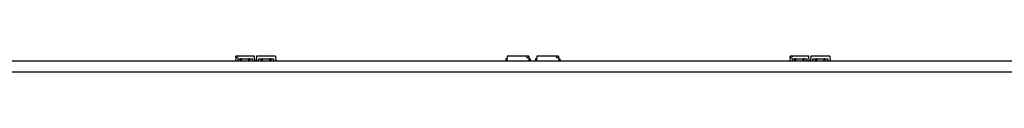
# Model space of a CAD drawing. Header units: millimetres. Extents: x 35 to 1170, y 11 to 451.
# Tile 9 of 19: x 460.8 to 602.9, y 439 to 441.25. Entities that reach past the tile are written whole.
import ezdxf

# ---------------------------------------------------------------- set-up
doc = ezdxf.new("R2010")
doc.units = ezdxf.units.MM
doc.layers.add('Default', color=7, linetype='Continuous')
doc.layers.add('LINLED_1120X28MM', color=7, linetype='Continuous')

# ---------------------------------------------------------------- blocks, each defined once
blk = doc.blocks.new('SE1')
at = {"layer": 'LINLED_1120X28MM', "color": 7, "linetype": 'Continuous'}
for p, q in [((38.35, 440.6), (1151.35, 440.6)), ((491.97, 441.05), (491.95, 440.6)), ((491.95, 440.6), (492.26, 440.6)), ((491.97, 441.05), (491.98, 441.25)), ((491.97, 441.05), (492.25, 441.05)), ((492.3, 441.25), (491.98, 441.25)), ((492.3, 441.25), (492.25, 441.05)), ((492.26, 440.85), (492.68, 440.85)), ((492.26, 440.85), (492.26, 440.6)), ((494.71, 441.25), (492.3, 441.25)), ((492.81, 440.85), (492.68, 440.85)), ((492.68, 440.6), (492.68, 440.85)), ((492.81, 440.85), (493.89, 440.85)), ((492.81, 440.6), (492.81, 440.85)), ((494.02, 440.85), (493.89, 440.85)), ((493.89, 440.6), (493.89, 440.85)), ((494.02, 440.85), (494.44, 440.85)), ((494.02, 440.6), (494.02, 440.85)), ((494.44, 440.6), (494.44, 440.85)), ((494.44, 440.6), (494.75, 440.6)), ((494.75, 440.6), (494.71, 441.25)), ((494.98, 441.25), (494.95, 440.6)), ((494.95, 440.6), (495.26, 440.6)), ((497.71, 441.25), (494.98, 441.25)), ((495.26, 440.6), (495.26, 440.85)), ((495.26, 440.85), (495.68, 440.85)), ((495.68, 440.6), (495.68, 440.85)), ((495.81, 440.85), (495.68, 440.85)), ((495.81, 440.85), (496.89, 440.85)), ((495.81, 440.85), (495.81, 440.6)), ((497.02, 440.85), (496.89, 440.85)), ((496.89, 440.6), (496.89, 440.85)), ((497.02, 440.85), (497.44, 440.85)), ((497.02, 440.85), (497.02, 440.6)), ((497.44, 440.85), (497.44, 440.6)), ((497.44, 440.6), (497.75, 440.6)), ((497.71, 441.25), (497.75, 440.6)), ((531.11, 440.85), (530.95, 440.85)), ((530.95, 440.85), (530.95, 440.6)), ((531.13, 441.25), (531.1, 440.6)), ((531.1, 440.6), (534.3, 440.6)), ((533.95, 441.25), (531.13, 441.25)), ((531.25, 440.6), (531.25, 440.6)), ((531.35, 440.6), (531.35, 440.6)), ((531.45, 440.6), (531.45, 440.6)), ((531.52, 440.6), (531.52, 440.6)), ((531.62, 440.6), (531.62, 440.6)), ((531.95, 440.6), (531.95, 440.6)), ((532.05, 440.6), (532.05, 440.6)), ((533.99, 441.05), (533.95, 441.25)), ((534.26, 441.25), (533.95, 441.25)), ((533.99, 441.05), (534.28, 441.05)), ((534.26, 441.25), (534.28, 441.05)), ((534.28, 441.05), (534.3, 440.6)), ((534.29, 440.85), (534.45, 440.85)), ((534.45, 440.85), (534.45, 440.6)), ((535.41, 440.85), (535.25, 440.85)), ((535.25, 440.85), (535.25, 440.6)), ((535.43, 441.25), (535.4, 440.6)), ((535.4, 440.6), (538.6, 440.6)), ((538.25, 441.25), (535.43, 441.25)), ((535.55, 440.6), (535.55, 440.6)), ((535.65, 440.6), (535.65, 440.6)), ((535.75, 440.6), (535.75, 440.6)), ((535.82, 440.6), (535.82, 440.6)), ((535.92, 440.6), (535.92, 440.6)), ((536.25, 440.6), (536.25, 440.6)), ((536.35, 440.6), (536.35, 440.6)), ((538.29, 441.05), (538.25, 441.25)), ((538.56, 441.25), (538.25, 441.25)), ((538.29, 441.05), (538.58, 441.05)), ((538.56, 441.25), (538.58, 441.05)), ((538.58, 441.05), (538.6, 440.6)), ((538.59, 440.85), (538.75, 440.85)), ((538.75, 440.85), (538.75, 440.6)), ((571.97, 441.05), (571.95, 440.6)), ((571.95, 440.6), (572.26, 440.6)), ((571.97, 441.05), (571.98, 441.25)), ((571.97, 441.05), (572.25, 441.05)), ((572.3, 441.25), (571.98, 441.25)), ((572.3, 441.25), (572.25, 441.05)), ((572.26, 440.85), (572.68, 440.85)), ((572.26, 440.85), (572.26, 440.6)), ((574.71, 441.25), (572.3, 441.25)), ((572.81, 440.85), (572.68, 440.85)), ((572.68, 440.6), (572.68, 440.85)), ((572.81, 440.85), (573.89, 440.85)), ((572.81, 440.6), (572.81, 440.85)), ((574.02, 440.85), (573.89, 440.85)), ((573.89, 440.6), (573.89, 440.85)), ((574.02, 440.85), (574.44, 440.85)), ((574.02, 440.6), (574.02, 440.85)), ((574.44, 440.6), (574.44, 440.85)), ((574.44, 440.6), (574.75, 440.6)), ((574.75, 440.6), (574.71, 441.25)), ((574.98, 441.25), (574.95, 440.6)), ((574.95, 440.6), (575.26, 440.6)), ((577.71, 441.25), (574.98, 441.25)), ((575.26, 440.6), (575.26, 440.85)), ((575.26, 440.85), (575.68, 440.85)), ((575.68, 440.6), (575.68, 440.85)), ((575.81, 440.85), (575.68, 440.85)), ((575.81, 440.85), (576.89, 440.85)), ((575.81, 440.85), (575.81, 440.6)), ((577.02, 440.85), (576.89, 440.85)), ((576.89, 440.6), (576.89, 440.85)), ((577.02, 440.85), (577.44, 440.85)), ((577.02, 440.85), (577.02, 440.6)), ((577.44, 440.85), (577.44, 440.6)), ((577.44, 440.6), (577.75, 440.6)), ((577.71, 441.25), (577.75, 440.6)), ((38.35, 439), (1151.35, 439))]:
    blk.add_line(p, q, dxfattribs=at)

msp = doc.modelspace()

# ---------------------------------------------------------------- block references
at = {"layer": 'Default'}
msp.add_blockref('SE1', (0, 0), dxfattribs=at)

doc.saveas('drawing.dxf')
